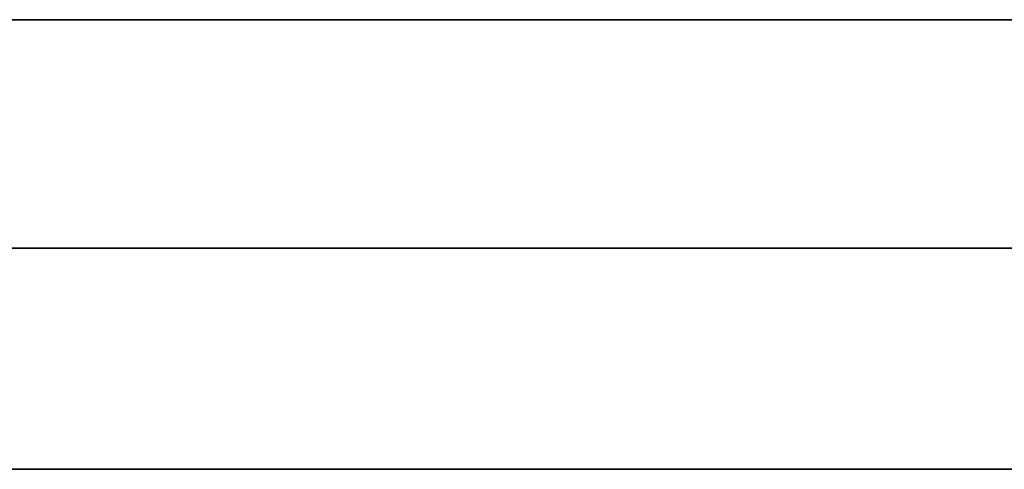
# Model space of a CAD drawing. Extents: x -1299 to -1246.9, y 2743.7 to 2747.9.
# Tile 120 of 256: x -1297.0772 to -1297.0496, y 2746.8303 to 2746.8429. Entities that reach past the tile are written whole.
import ezdxf

# ---------------------------------------------------------------- set-up
doc = ezdxf.new("R2010")
doc.units = 0
doc.header["$LTSCALE"] = 150
doc.header["$MEASUREMENT"] = 0
doc.layers.add('3DFACE_BOLT', color=7, linetype='CONTINUOUS')
doc.layers.add('3DFACE_SHAPE', color=7, linetype='CONTINUOUS')

msp = doc.modelspace()

# ---------------------------------------------------------------- linework, layer by layer
at = {"layer": '3DFACE_BOLT', "color": 1}
for points, invisible_edges in [([(-1297.076694, 2746.852949, 0.138), (-1297.070006, 2746.852949, 0.126417), (-1297.076694, 2746.842949, 0.138)], 14), ([(-1297.076694, 2746.842949, 0.138), (-1297.070006, 2746.852949, 0.126417), (-1297.070006, 2746.842949, 0.126417)], 3), ([(-1297.070006, 2746.852949, 0.149583), (-1297.076694, 2746.852949, 0.138), (-1297.070006, 2746.842949, 0.149583)], 14), ([(-1297.070006, 2746.842949, 0.149583), (-1297.076694, 2746.852949, 0.138), (-1297.076694, 2746.842949, 0.138)], 3), ([(-1297.076694, 2746.852949, 0.068), (-1297.070006, 2746.852949, 0.056417), (-1297.076694, 2746.842949, 0.068)], 14), ([(-1297.076694, 2746.842949, 0.068), (-1297.070006, 2746.852949, 0.056417), (-1297.070006, 2746.842949, 0.056417)], 3), ([(-1297.070006, 2746.852949, 0.079583), (-1297.076694, 2746.852949, 0.068), (-1297.070006, 2746.842949, 0.079583)], 14), ([(-1297.070006, 2746.842949, 0.079583), (-1297.076694, 2746.852949, 0.068), (-1297.076694, 2746.842949, 0.068)], 3), ([(-1297.070006, 2746.852949, 0.126417), (-1297.056631, 2746.852949, 0.126417), (-1297.070006, 2746.842949, 0.126417)], 14), ([(-1297.070006, 2746.842949, 0.126417), (-1297.056631, 2746.852949, 0.126417), (-1297.056631, 2746.842949, 0.126417)], 3), ([(-1297.056631, 2746.852949, 0.149583), (-1297.070006, 2746.852949, 0.149583), (-1297.056631, 2746.842949, 0.149583)], 14), ([(-1297.056631, 2746.842949, 0.149583), (-1297.070006, 2746.852949, 0.149583), (-1297.070006, 2746.842949, 0.149583)], 3), ([(-1297.070006, 2746.852949, 0.056417), (-1297.056631, 2746.852949, 0.056417), (-1297.070006, 2746.842949, 0.056417)], 14), ([(-1297.070006, 2746.842949, 0.056417), (-1297.056631, 2746.852949, 0.056417), (-1297.056631, 2746.842949, 0.056417)], 3), ([(-1297.056631, 2746.852949, 0.079583), (-1297.070006, 2746.852949, 0.079583), (-1297.056631, 2746.842949, 0.079583)], 14), ([(-1297.056631, 2746.842949, 0.079583), (-1297.070006, 2746.852949, 0.079583), (-1297.070006, 2746.842949, 0.079583)], 3), ([(-1297.056631, 2746.852949, 0.126417), (-1297.049944, 2746.852949, 0.138), (-1297.056631, 2746.842949, 0.126417)], 14), ([(-1297.056631, 2746.842949, 0.126417), (-1297.049944, 2746.852949, 0.138), (-1297.049944, 2746.842949, 0.138)], 3), ([(-1297.049944, 2746.842949, 0.138), (-1297.056631, 2746.852949, 0.149583), (-1297.056631, 2746.842949, 0.149583)], 3), ([(-1297.056631, 2746.852949, 0.056417), (-1297.049944, 2746.852949, 0.068), (-1297.056631, 2746.842949, 0.056417)], 14), ([(-1297.056631, 2746.842949, 0.056417), (-1297.049944, 2746.852949, 0.068), (-1297.049944, 2746.842949, 0.068)], 3), ([(-1297.049944, 2746.842949, 0.068), (-1297.056631, 2746.852949, 0.079583), (-1297.056631, 2746.842949, 0.079583)], 3), ([(-1297.076694, 2746.842949, 0.138), (-1297.070006, 2746.842949, 0.126417), (-1297.070006, 2746.842949, 0.149583)], 2), ([(-1297.076694, 2746.842949, 0.068), (-1297.070006, 2746.842949, 0.056417), (-1297.070006, 2746.842949, 0.079583)], 2), ([(-1297.071319, 2746.842949, 0.138), (-1297.070927, 2746.842949, 0.135528), (-1297.071319, 2746.792949, 0.138)], 14), ([(-1297.071319, 2746.792949, 0.138), (-1297.070927, 2746.842949, 0.135528), (-1297.070927, 2746.792949, 0.135528)], 3), ([(-1297.070927, 2746.842949, 0.140472), (-1297.071319, 2746.842949, 0.138), (-1297.070927, 2746.792949, 0.140472)], 14), ([(-1297.070927, 2746.792949, 0.140472), (-1297.071319, 2746.842949, 0.138), (-1297.071319, 2746.792949, 0.138)], 3), ([(-1297.071319, 2746.842949, 0.138), (-1297.070927, 2746.842949, 0.140472), (-1297.070927, 2746.842949, 0.135528)], 2), ([(-1297.071319, 2746.842949, 0.068), (-1297.070927, 2746.842949, 0.065528), (-1297.071319, 2746.792949, 0.068)], 14), ([(-1297.071319, 2746.792949, 0.068), (-1297.070927, 2746.842949, 0.065528), (-1297.070927, 2746.792949, 0.065528)], 3), ([(-1297.070927, 2746.842949, 0.070472), (-1297.071319, 2746.842949, 0.068), (-1297.070927, 2746.792949, 0.070472)], 14), ([(-1297.070927, 2746.792949, 0.070472), (-1297.071319, 2746.842949, 0.068), (-1297.071319, 2746.792949, 0.068)], 3), ([(-1297.071319, 2746.842949, 0.068), (-1297.070927, 2746.842949, 0.070472), (-1297.070927, 2746.842949, 0.065528)], 2), ([(-1297.070927, 2746.842949, 0.135528), (-1297.069791, 2746.842949, 0.133298), (-1297.070927, 2746.792949, 0.135528)], 14), ([(-1297.070927, 2746.792949, 0.135528), (-1297.069791, 2746.842949, 0.133298), (-1297.069791, 2746.792949, 0.133298)], 3), ([(-1297.069791, 2746.842949, 0.142702), (-1297.070927, 2746.842949, 0.140472), (-1297.069791, 2746.792949, 0.142702)], 14), ([(-1297.069791, 2746.792949, 0.142702), (-1297.070927, 2746.842949, 0.140472), (-1297.070927, 2746.792949, 0.140472)], 3), ([(-1297.070927, 2746.842949, 0.140472), (-1297.069791, 2746.842949, 0.142702), (-1297.070927, 2746.842949, 0.135528)], 14), ([(-1297.070927, 2746.842949, 0.135528), (-1297.069791, 2746.842949, 0.142702), (-1297.069791, 2746.842949, 0.133298)], 3), ([(-1297.070927, 2746.842949, 0.065528), (-1297.069791, 2746.842949, 0.063298), (-1297.070927, 2746.792949, 0.065528)], 14), ([(-1297.070927, 2746.792949, 0.065528), (-1297.069791, 2746.842949, 0.063298), (-1297.069791, 2746.792949, 0.063298)], 3), ([(-1297.069791, 2746.842949, 0.072702), (-1297.070927, 2746.842949, 0.070472), (-1297.069791, 2746.792949, 0.072702)], 14), ([(-1297.069791, 2746.792949, 0.072702), (-1297.070927, 2746.842949, 0.070472), (-1297.070927, 2746.792949, 0.070472)], 3), ([(-1297.070927, 2746.842949, 0.070472), (-1297.069791, 2746.842949, 0.072702), (-1297.070927, 2746.842949, 0.065528)], 14), ([(-1297.070927, 2746.842949, 0.065528), (-1297.069791, 2746.842949, 0.072702), (-1297.069791, 2746.842949, 0.063298)], 3), ([(-1297.070006, 2746.842949, 0.126417), (-1297.056631, 2746.842949, 0.126417), (-1297.070006, 2746.842949, 0.149583)], 14), ([(-1297.070006, 2746.842949, 0.149583), (-1297.056631, 2746.842949, 0.126417), (-1297.056631, 2746.842949, 0.149583)], 3), ([(-1297.070006, 2746.842949, 0.056417), (-1297.056631, 2746.842949, 0.056417), (-1297.070006, 2746.842949, 0.079583)], 14), ([(-1297.070006, 2746.842949, 0.079583), (-1297.056631, 2746.842949, 0.056417), (-1297.056631, 2746.842949, 0.079583)], 3), ([(-1297.069791, 2746.842949, 0.133298), (-1297.068021, 2746.842949, 0.131528), (-1297.069791, 2746.792949, 0.133298)], 14), ([(-1297.069791, 2746.792949, 0.133298), (-1297.068021, 2746.842949, 0.131528), (-1297.068021, 2746.792949, 0.131528)], 3), ([(-1297.068021, 2746.842949, 0.144472), (-1297.069791, 2746.842949, 0.142702), (-1297.068021, 2746.792949, 0.144472)], 14), ([(-1297.068021, 2746.792949, 0.144472), (-1297.069791, 2746.842949, 0.142702), (-1297.069791, 2746.792949, 0.142702)], 3), ([(-1297.069791, 2746.842949, 0.142702), (-1297.068021, 2746.842949, 0.144472), (-1297.069791, 2746.842949, 0.133298)], 14), ([(-1297.069791, 2746.842949, 0.133298), (-1297.068021, 2746.842949, 0.144472), (-1297.068021, 2746.842949, 0.131528)], 3), ([(-1297.069791, 2746.842949, 0.063298), (-1297.068021, 2746.842949, 0.061528), (-1297.069791, 2746.792949, 0.063298)], 14), ([(-1297.069791, 2746.792949, 0.063298), (-1297.068021, 2746.842949, 0.061528), (-1297.068021, 2746.792949, 0.061528)], 3), ([(-1297.068021, 2746.842949, 0.074472), (-1297.069791, 2746.842949, 0.072702), (-1297.068021, 2746.792949, 0.074472)], 14), ([(-1297.068021, 2746.792949, 0.074472), (-1297.069791, 2746.842949, 0.072702), (-1297.069791, 2746.792949, 0.072702)], 3), ([(-1297.069791, 2746.842949, 0.072702), (-1297.068021, 2746.842949, 0.074472), (-1297.069791, 2746.842949, 0.063298)], 14), ([(-1297.069791, 2746.842949, 0.063298), (-1297.068021, 2746.842949, 0.074472), (-1297.068021, 2746.842949, 0.061528)], 3), ([(-1297.068021, 2746.842949, 0.131528), (-1297.065791, 2746.842949, 0.130392), (-1297.068021, 2746.792949, 0.131528)], 14), ([(-1297.068021, 2746.792949, 0.131528), (-1297.065791, 2746.842949, 0.130392), (-1297.065791, 2746.792949, 0.130392)], 3), ([(-1297.065791, 2746.842949, 0.145608), (-1297.068021, 2746.842949, 0.144472), (-1297.065791, 2746.792949, 0.145608)], 14), ([(-1297.065791, 2746.792949, 0.145608), (-1297.068021, 2746.842949, 0.144472), (-1297.068021, 2746.792949, 0.144472)], 3), ([(-1297.068021, 2746.842949, 0.144472), (-1297.065791, 2746.842949, 0.145608), (-1297.068021, 2746.842949, 0.131528)], 14), ([(-1297.068021, 2746.842949, 0.131528), (-1297.065791, 2746.842949, 0.145608), (-1297.065791, 2746.842949, 0.130392)], 3), ([(-1297.068021, 2746.842949, 0.061528), (-1297.065791, 2746.842949, 0.060392), (-1297.068021, 2746.792949, 0.061528)], 14), ([(-1297.068021, 2746.792949, 0.061528), (-1297.065791, 2746.842949, 0.060392), (-1297.065791, 2746.792949, 0.060392)], 3), ([(-1297.065791, 2746.842949, 0.075608), (-1297.068021, 2746.842949, 0.074472), (-1297.065791, 2746.792949, 0.075608)], 14), ([(-1297.065791, 2746.792949, 0.075608), (-1297.068021, 2746.842949, 0.074472), (-1297.068021, 2746.792949, 0.074472)], 3), ([(-1297.068021, 2746.842949, 0.074472), (-1297.065791, 2746.842949, 0.075608), (-1297.068021, 2746.842949, 0.061528)], 14), ([(-1297.068021, 2746.842949, 0.061528), (-1297.065791, 2746.842949, 0.075608), (-1297.065791, 2746.842949, 0.060392)], 3), ([(-1297.065791, 2746.842949, 0.130392), (-1297.063319, 2746.842949, 0.13), (-1297.065791, 2746.792949, 0.130392)], 14), ([(-1297.065791, 2746.792949, 0.130392), (-1297.063319, 2746.842949, 0.13), (-1297.063319, 2746.792949, 0.13)], 3), ([(-1297.063319, 2746.842949, 0.146), (-1297.065791, 2746.842949, 0.145608), (-1297.063319, 2746.792949, 0.146)], 14), ([(-1297.063319, 2746.792949, 0.146), (-1297.065791, 2746.842949, 0.145608), (-1297.065791, 2746.792949, 0.145608)], 3), ([(-1297.065791, 2746.842949, 0.145608), (-1297.063319, 2746.842949, 0.146), (-1297.065791, 2746.842949, 0.130392)], 14), ([(-1297.065791, 2746.842949, 0.130392), (-1297.063319, 2746.842949, 0.146), (-1297.063319, 2746.842949, 0.13)], 3), ([(-1297.065791, 2746.842949, 0.060392), (-1297.063319, 2746.842949, 0.06), (-1297.065791, 2746.792949, 0.060392)], 14), ([(-1297.065791, 2746.792949, 0.060392), (-1297.063319, 2746.842949, 0.06), (-1297.063319, 2746.792949, 0.06)], 3), ([(-1297.063319, 2746.842949, 0.076), (-1297.065791, 2746.842949, 0.075608), (-1297.063319, 2746.792949, 0.076)], 14), ([(-1297.063319, 2746.792949, 0.076), (-1297.065791, 2746.842949, 0.075608), (-1297.065791, 2746.792949, 0.075608)], 3), ([(-1297.065791, 2746.842949, 0.075608), (-1297.063319, 2746.842949, 0.076), (-1297.065791, 2746.842949, 0.060392)], 14), ([(-1297.065791, 2746.842949, 0.060392), (-1297.063319, 2746.842949, 0.076), (-1297.063319, 2746.842949, 0.06)], 3), ([(-1297.063319, 2746.842949, 0.13), (-1297.060847, 2746.842949, 0.130392), (-1297.063319, 2746.792949, 0.13)], 14), ([(-1297.063319, 2746.792949, 0.13), (-1297.060847, 2746.842949, 0.130392), (-1297.060847, 2746.792949, 0.130392)], 3), ([(-1297.060847, 2746.842949, 0.145608), (-1297.063319, 2746.842949, 0.146), (-1297.060847, 2746.792949, 0.145608)], 14), ([(-1297.060847, 2746.792949, 0.145608), (-1297.063319, 2746.842949, 0.146), (-1297.063319, 2746.792949, 0.146)], 3), ([(-1297.063319, 2746.842949, 0.146), (-1297.060847, 2746.842949, 0.145608), (-1297.063319, 2746.842949, 0.13)], 14), ([(-1297.063319, 2746.842949, 0.13), (-1297.060847, 2746.842949, 0.145608), (-1297.060847, 2746.842949, 0.130392)], 3), ([(-1297.063319, 2746.842949, 0.06), (-1297.060847, 2746.842949, 0.060392), (-1297.063319, 2746.792949, 0.06)], 14), ([(-1297.063319, 2746.792949, 0.06), (-1297.060847, 2746.842949, 0.060392), (-1297.060847, 2746.792949, 0.060392)], 3), ([(-1297.060847, 2746.842949, 0.075608), (-1297.063319, 2746.842949, 0.076), (-1297.060847, 2746.792949, 0.075608)], 14), ([(-1297.060847, 2746.792949, 0.075608), (-1297.063319, 2746.842949, 0.076), (-1297.063319, 2746.792949, 0.076)], 3), ([(-1297.063319, 2746.842949, 0.076), (-1297.060847, 2746.842949, 0.075608), (-1297.063319, 2746.842949, 0.06)], 14), ([(-1297.063319, 2746.842949, 0.06), (-1297.060847, 2746.842949, 0.075608), (-1297.060847, 2746.842949, 0.060392)], 3), ([(-1297.060847, 2746.842949, 0.130392), (-1297.058616, 2746.842949, 0.131528), (-1297.060847, 2746.792949, 0.130392)], 14), ([(-1297.060847, 2746.792949, 0.130392), (-1297.058616, 2746.842949, 0.131528), (-1297.058616, 2746.792949, 0.131528)], 3), ([(-1297.058616, 2746.842949, 0.144472), (-1297.060847, 2746.842949, 0.145608), (-1297.058616, 2746.792949, 0.144472)], 14), ([(-1297.058616, 2746.792949, 0.144472), (-1297.060847, 2746.842949, 0.145608), (-1297.060847, 2746.792949, 0.145608)], 3), ([(-1297.060847, 2746.842949, 0.145608), (-1297.058616, 2746.842949, 0.144472), (-1297.060847, 2746.842949, 0.130392)], 14), ([(-1297.060847, 2746.842949, 0.130392), (-1297.058616, 2746.842949, 0.144472), (-1297.058616, 2746.842949, 0.131528)], 3), ([(-1297.060847, 2746.842949, 0.060392), (-1297.058616, 2746.842949, 0.061528), (-1297.060847, 2746.792949, 0.060392)], 14), ([(-1297.060847, 2746.792949, 0.060392), (-1297.058616, 2746.842949, 0.061528), (-1297.058616, 2746.792949, 0.061528)], 3), ([(-1297.058616, 2746.842949, 0.074472), (-1297.060847, 2746.842949, 0.075608), (-1297.058616, 2746.792949, 0.074472)], 14), ([(-1297.058616, 2746.792949, 0.074472), (-1297.060847, 2746.842949, 0.075608), (-1297.060847, 2746.792949, 0.075608)], 3), ([(-1297.060847, 2746.842949, 0.075608), (-1297.058616, 2746.842949, 0.074472), (-1297.060847, 2746.842949, 0.060392)], 14), ([(-1297.060847, 2746.842949, 0.060392), (-1297.058616, 2746.842949, 0.074472), (-1297.058616, 2746.842949, 0.061528)], 3), ([(-1297.058616, 2746.842949, 0.131528), (-1297.056847, 2746.842949, 0.133298), (-1297.058616, 2746.792949, 0.131528)], 14), ([(-1297.058616, 2746.792949, 0.131528), (-1297.056847, 2746.842949, 0.133298), (-1297.056847, 2746.792949, 0.133298)], 3), ([(-1297.056847, 2746.842949, 0.142702), (-1297.058616, 2746.842949, 0.144472), (-1297.056847, 2746.792949, 0.142702)], 14), ([(-1297.056847, 2746.792949, 0.142702), (-1297.058616, 2746.842949, 0.144472), (-1297.058616, 2746.792949, 0.144472)], 3), ([(-1297.058616, 2746.842949, 0.144472), (-1297.056847, 2746.842949, 0.142702), (-1297.058616, 2746.842949, 0.131528)], 14), ([(-1297.058616, 2746.842949, 0.131528), (-1297.056847, 2746.842949, 0.142702), (-1297.056847, 2746.842949, 0.133298)], 3), ([(-1297.058616, 2746.842949, 0.061528), (-1297.056847, 2746.842949, 0.063298), (-1297.058616, 2746.792949, 0.061528)], 14), ([(-1297.058616, 2746.792949, 0.061528), (-1297.056847, 2746.842949, 0.063298), (-1297.056847, 2746.792949, 0.063298)], 3), ([(-1297.056847, 2746.842949, 0.072702), (-1297.058616, 2746.842949, 0.074472), (-1297.056847, 2746.792949, 0.072702)], 14), ([(-1297.056847, 2746.792949, 0.072702), (-1297.058616, 2746.842949, 0.074472), (-1297.058616, 2746.792949, 0.074472)], 3), ([(-1297.058616, 2746.842949, 0.074472), (-1297.056847, 2746.842949, 0.072702), (-1297.058616, 2746.842949, 0.061528)], 14), ([(-1297.058616, 2746.842949, 0.061528), (-1297.056847, 2746.842949, 0.072702), (-1297.056847, 2746.842949, 0.063298)], 3), ([(-1297.056847, 2746.842949, 0.133298), (-1297.05571, 2746.842949, 0.135528), (-1297.056847, 2746.792949, 0.133298)], 14), ([(-1297.056847, 2746.792949, 0.133298), (-1297.05571, 2746.842949, 0.135528), (-1297.05571, 2746.792949, 0.135528)], 3), ([(-1297.05571, 2746.842949, 0.140472), (-1297.056847, 2746.842949, 0.142702), (-1297.05571, 2746.792949, 0.140472)], 14), ([(-1297.05571, 2746.792949, 0.140472), (-1297.056847, 2746.842949, 0.142702), (-1297.056847, 2746.792949, 0.142702)], 3), ([(-1297.056847, 2746.842949, 0.142702), (-1297.05571, 2746.842949, 0.140472), (-1297.056847, 2746.842949, 0.133298)], 14), ([(-1297.056847, 2746.842949, 0.133298), (-1297.05571, 2746.842949, 0.140472), (-1297.05571, 2746.842949, 0.135528)], 3), ([(-1297.056847, 2746.842949, 0.063298), (-1297.05571, 2746.842949, 0.065528), (-1297.056847, 2746.792949, 0.063298)], 14), ([(-1297.056847, 2746.792949, 0.063298), (-1297.05571, 2746.842949, 0.065528), (-1297.05571, 2746.792949, 0.065528)], 3), ([(-1297.05571, 2746.842949, 0.070472), (-1297.056847, 2746.842949, 0.072702), (-1297.05571, 2746.792949, 0.070472)], 14), ([(-1297.05571, 2746.792949, 0.070472), (-1297.056847, 2746.842949, 0.072702), (-1297.056847, 2746.792949, 0.072702)], 3), ([(-1297.056847, 2746.842949, 0.072702), (-1297.05571, 2746.842949, 0.070472), (-1297.056847, 2746.842949, 0.063298)], 14), ([(-1297.056847, 2746.842949, 0.063298), (-1297.05571, 2746.842949, 0.070472), (-1297.05571, 2746.842949, 0.065528)], 3), ([(-1297.056631, 2746.842949, 0.126417), (-1297.049944, 2746.842949, 0.138), (-1297.056631, 2746.842949, 0.149583)], 12), ([(-1297.056631, 2746.842949, 0.056417), (-1297.049944, 2746.842949, 0.068), (-1297.056631, 2746.842949, 0.079583)], 12), ([(-1297.05571, 2746.842949, 0.135528), (-1297.055319, 2746.842949, 0.138), (-1297.05571, 2746.792949, 0.135528)], 14), ([(-1297.05571, 2746.792949, 0.135528), (-1297.055319, 2746.842949, 0.138), (-1297.055319, 2746.792949, 0.138)], 3), ([(-1297.055319, 2746.842949, 0.138), (-1297.05571, 2746.842949, 0.140472), (-1297.055319, 2746.792949, 0.138)], 14), ([(-1297.055319, 2746.792949, 0.138), (-1297.05571, 2746.842949, 0.140472), (-1297.05571, 2746.792949, 0.140472)], 3), ([(-1297.05571, 2746.842949, 0.140472), (-1297.055319, 2746.842949, 0.138), (-1297.05571, 2746.842949, 0.135528)], 12), ([(-1297.05571, 2746.842949, 0.065528), (-1297.055319, 2746.842949, 0.068), (-1297.05571, 2746.792949, 0.065528)], 14), ([(-1297.05571, 2746.792949, 0.065528), (-1297.055319, 2746.842949, 0.068), (-1297.055319, 2746.792949, 0.068)], 3), ([(-1297.055319, 2746.842949, 0.068), (-1297.05571, 2746.842949, 0.070472), (-1297.055319, 2746.792949, 0.068)], 14), ([(-1297.055319, 2746.792949, 0.068), (-1297.05571, 2746.842949, 0.070472), (-1297.05571, 2746.792949, 0.070472)], 3), ([(-1297.05571, 2746.842949, 0.070472), (-1297.055319, 2746.842949, 0.068), (-1297.05571, 2746.842949, 0.065528)], 12)]:
    msp.add_3dface(points, dxfattribs=dict(at, invisible_edges=invisible_edges))
at = {"layer": '3DFACE_SHAPE', "color": 13}
for points, invisible_edges in [([(-1297.046219, 2746.782449), (-1299.046219, 2746.782449), (-1297.046219, 2746.884449)], 2), ([(-1299.046219, 2746.782449), (-1299.046219, 2746.884449), (-1297.046219, 2746.884449)], 12), ([(-1297.046219, 2746.884449, 0.008), (-1299.046219, 2746.884449, 0.008), (-1297.046219, 2746.836549, 0.008)], 2), ([(-1299.046219, 2746.884449, 0.008), (-1299.046219, 2746.836549, 0.008), (-1297.046219, 2746.836549, 0.008)], 12), ([(-1297.046219, 2746.884449, 0.206), (-1299.046219, 2746.884449, 0.206), (-1297.046219, 2746.782449, 0.206)], 2), ([(-1299.046219, 2746.884449, 0.206), (-1299.046219, 2746.782449, 0.206), (-1297.046219, 2746.782449, 0.206)], 12), ([(-1297.046219, 2746.884449, 0.198), (-1299.020219, 2746.836549, 0.198), (-1299.046219, 2746.884449, 0.198)], 3), ([(-1297.046219, 2746.884449, 0.198), (-1298.970219, 2746.836549, 0.198), (-1299.020219, 2746.836549, 0.198)], 13), ([(-1297.063319, 2746.836549, 0.198), (-1298.970219, 2746.836549, 0.198), (-1297.046219, 2746.884449, 0.198)], 14), ([(-1297.046219, 2746.836549, 0.198), (-1297.063319, 2746.836549, 0.198), (-1297.046219, 2746.884449, 0.198)], 2), ([(-1297.057308, 2746.842949, 0.14401), (-1297.092319, 2746.842949, 0.173), (-1297.009719, 2746.842949, 0.173)], 13), ([(-1297.057308, 2746.842949, 0.14401), (-1297.063319, 2746.842949, 0.1465), (-1297.092319, 2746.842949, 0.173)], 14), ([(-1297.063319, 2746.842949, 0.1465), (-1297.069329, 2746.842949, 0.14401), (-1297.092319, 2746.842949, 0.173)], 14), ([(-1297.069329, 2746.842949, 0.14401), (-1297.071819, 2746.842949, 0.138), (-1297.092319, 2746.842949, 0.173)], 14), ([(-1297.071819, 2746.842949, 0.068), (-1297.092319, 2746.842949, 0.173), (-1297.071819, 2746.842949, 0.138)], 15), ([(-1297.092319, 2746.842949, 0.173), (-1297.071819, 2746.842949, 0.068), (-1297.092319, 2746.842949, 0.033)], 3), ([(-1297.071819, 2746.842949, 0.068), (-1297.069329, 2746.842949, 0.06199), (-1297.092319, 2746.842949, 0.033)], 14), ([(-1297.092319, 2746.842949, 0.033), (-1297.069329, 2746.842949, 0.06199), (-1297.063319, 2746.842949, 0.033)], 3), ([(-1297.092319, 2746.842949, 0.033), (-1297.063319, 2746.842949, 0.033), (-1297.092319, 2746.836549, 0.033)], 2), ([(-1297.063319, 2746.842949, 0.033), (-1297.009719, 2746.842949, 0.033), (-1297.092319, 2746.836549, 0.033)], 14), ([(-1297.092319, 2746.836549, 0.033), (-1297.009719, 2746.842949, 0.033), (-1297.003319, 2746.836549, 0.033)], 3), ([(-1297.009719, 2746.842949, 0.173), (-1297.092319, 2746.836549, 0.173), (-1297.003319, 2746.836549, 0.173)], 13), ([(-1297.009719, 2746.842949, 0.173), (-1297.092319, 2746.842949, 0.173), (-1297.092319, 2746.836549, 0.173)], 12), ([(-1297.069329, 2746.842949, 0.07401), (-1297.071819, 2746.842949, 0.068), (-1297.069329, 2746.842949, 0.13199)], 14), ([(-1297.069329, 2746.842949, 0.13199), (-1297.071819, 2746.842949, 0.068), (-1297.071819, 2746.842949, 0.138)], 3), ([(-1297.069329, 2746.842949, 0.07401), (-1297.069329, 2746.836549, 0.07401), (-1297.071819, 2746.842949, 0.068)], 3), ([(-1297.069329, 2746.836549, 0.07401), (-1297.071819, 2746.836549, 0.068), (-1297.071819, 2746.842949, 0.068)], 14), ([(-1297.071819, 2746.842949, 0.068), (-1297.071819, 2746.836549, 0.068), (-1297.069329, 2746.842949, 0.06199)], 3), ([(-1297.071819, 2746.836549, 0.068), (-1297.069329, 2746.836549, 0.06199), (-1297.069329, 2746.842949, 0.06199)], 14), ([(-1297.069329, 2746.842949, 0.14401), (-1297.069329, 2746.836549, 0.14401), (-1297.071819, 2746.842949, 0.138)], 3), ([(-1297.069329, 2746.836549, 0.14401), (-1297.071819, 2746.836549, 0.138), (-1297.071819, 2746.842949, 0.138)], 14), ([(-1297.071819, 2746.842949, 0.138), (-1297.071819, 2746.836549, 0.138), (-1297.069329, 2746.842949, 0.13199)], 3), ([(-1297.071819, 2746.836549, 0.138), (-1297.069329, 2746.836549, 0.13199), (-1297.069329, 2746.842949, 0.13199)], 14), ([(-1297.069329, 2746.842949, 0.06199), (-1297.063319, 2746.842949, 0.0595), (-1297.063319, 2746.842949, 0.033)], 14), ([(-1297.069329, 2746.842949, 0.13199), (-1297.063319, 2746.842949, 0.1295), (-1297.069329, 2746.842949, 0.07401)], 14), ([(-1297.063319, 2746.842949, 0.1295), (-1297.063319, 2746.842949, 0.0765), (-1297.069329, 2746.842949, 0.07401)], 13), ([(-1297.063319, 2746.842949, 0.0765), (-1297.063319, 2746.836549, 0.0765), (-1297.069329, 2746.842949, 0.07401)], 3), ([(-1297.063319, 2746.836549, 0.0765), (-1297.069329, 2746.836549, 0.07401), (-1297.069329, 2746.842949, 0.07401)], 14), ([(-1297.069329, 2746.842949, 0.06199), (-1297.069329, 2746.836549, 0.06199), (-1297.063319, 2746.842949, 0.0595)], 3), ([(-1297.069329, 2746.836549, 0.06199), (-1297.063319, 2746.836549, 0.0595), (-1297.063319, 2746.842949, 0.0595)], 14), ([(-1297.063319, 2746.842949, 0.1465), (-1297.063319, 2746.836549, 0.1465), (-1297.069329, 2746.842949, 0.14401)], 3), ([(-1297.063319, 2746.836549, 0.1465), (-1297.069329, 2746.836549, 0.14401), (-1297.069329, 2746.842949, 0.14401)], 14), ([(-1297.069329, 2746.842949, 0.13199), (-1297.069329, 2746.836549, 0.13199), (-1297.063319, 2746.842949, 0.1295)], 3), ([(-1297.069329, 2746.836549, 0.13199), (-1297.063319, 2746.836549, 0.1295), (-1297.063319, 2746.842949, 0.1295)], 14), ([(-1297.063319, 2746.842949, 0.0595), (-1297.057308, 2746.842949, 0.06199), (-1297.063319, 2746.842949, 0.033)], 14), ([(-1297.063319, 2746.842949, 0.033), (-1297.057308, 2746.842949, 0.06199), (-1297.009719, 2746.842949, 0.033)], 15), ([(-1297.057308, 2746.842949, 0.07401), (-1297.063319, 2746.842949, 0.0765), (-1297.057308, 2746.842949, 0.13199)], 14), ([(-1297.063319, 2746.842949, 0.0765), (-1297.063319, 2746.842949, 0.1295), (-1297.057308, 2746.842949, 0.13199)], 13), ([(-1297.057308, 2746.842949, 0.07401), (-1297.057308, 2746.836549, 0.07401), (-1297.063319, 2746.842949, 0.0765)], 3), ([(-1297.057308, 2746.836549, 0.07401), (-1297.063319, 2746.836549, 0.0765), (-1297.063319, 2746.842949, 0.0765)], 14), ([(-1297.063319, 2746.842949, 0.0595), (-1297.063319, 2746.836549, 0.0595), (-1297.057308, 2746.842949, 0.06199)], 3), ([(-1297.063319, 2746.836549, 0.0595), (-1297.057308, 2746.836549, 0.06199), (-1297.057308, 2746.842949, 0.06199)], 14), ([(-1297.057308, 2746.842949, 0.14401), (-1297.057308, 2746.836549, 0.14401), (-1297.063319, 2746.842949, 0.1465)], 3), ([(-1297.057308, 2746.836549, 0.14401), (-1297.063319, 2746.836549, 0.1465), (-1297.063319, 2746.842949, 0.1465)], 14), ([(-1297.063319, 2746.842949, 0.1295), (-1297.063319, 2746.836549, 0.1295), (-1297.057308, 2746.842949, 0.13199)], 3), ([(-1297.063319, 2746.836549, 0.1295), (-1297.057308, 2746.836549, 0.13199), (-1297.057308, 2746.842949, 0.13199)], 14), ([(-1297.057308, 2746.842949, 0.06199), (-1297.054819, 2746.842949, 0.068), (-1297.009719, 2746.842949, 0.033)], 14), ([(-1297.057308, 2746.842949, 0.13199), (-1297.054819, 2746.842949, 0.138), (-1297.057308, 2746.842949, 0.07401)], 14), ([(-1297.057308, 2746.842949, 0.07401), (-1297.054819, 2746.842949, 0.138), (-1297.054819, 2746.842949, 0.068)], 3), ([(-1297.054819, 2746.842949, 0.138), (-1297.057308, 2746.842949, 0.14401), (-1297.009719, 2746.842949, 0.033)], 14), ([(-1297.009719, 2746.842949, 0.033), (-1297.057308, 2746.842949, 0.14401), (-1297.009719, 2746.842949, 0.173)], 3), ([(-1297.057308, 2746.842949, 0.06199), (-1297.057308, 2746.836549, 0.06199), (-1297.054819, 2746.842949, 0.068)], 3), ([(-1297.057308, 2746.836549, 0.06199), (-1297.054819, 2746.836549, 0.068), (-1297.054819, 2746.842949, 0.068)], 14), ([(-1297.054819, 2746.842949, 0.068), (-1297.054819, 2746.836549, 0.068), (-1297.057308, 2746.842949, 0.07401)], 3), ([(-1297.054819, 2746.836549, 0.068), (-1297.057308, 2746.836549, 0.07401), (-1297.057308, 2746.842949, 0.07401)], 14), ([(-1297.057308, 2746.842949, 0.13199), (-1297.057308, 2746.836549, 0.13199), (-1297.054819, 2746.842949, 0.138)], 3), ([(-1297.057308, 2746.836549, 0.13199), (-1297.054819, 2746.836549, 0.138), (-1297.054819, 2746.842949, 0.138)], 14), ([(-1297.054819, 2746.842949, 0.138), (-1297.054819, 2746.836549, 0.138), (-1297.057308, 2746.842949, 0.14401)], 3), ([(-1297.054819, 2746.836549, 0.138), (-1297.057308, 2746.836549, 0.14401), (-1297.057308, 2746.842949, 0.14401)], 14), ([(-1297.054819, 2746.842949, 0.138), (-1297.009719, 2746.842949, 0.033), (-1297.054819, 2746.842949, 0.068)], 15), ([(-1298.970219, 2746.836549, 0.0595), (-1297.063319, 2746.836549, 0.0595), (-1299.046219, 2746.836549, 0.008)], 15), ([(-1297.063319, 2746.836549, 0.0595), (-1297.046219, 2746.836549, 0.008), (-1299.046219, 2746.836549, 0.008)], 13), ([(-1298.964208, 2746.836549, 0.06199), (-1297.069329, 2746.836549, 0.06199), (-1298.970219, 2746.836549, 0.0595)], 3), ([(-1297.069329, 2746.836549, 0.06199), (-1297.063319, 2746.836549, 0.0595), (-1298.970219, 2746.836549, 0.0595)], 14), ([(-1298.964208, 2746.836549, 0.13199), (-1297.063319, 2746.836549, 0.0765), (-1298.970219, 2746.836549, 0.1295)], 3), ([(-1297.063319, 2746.836549, 0.0765), (-1297.069329, 2746.836549, 0.07401), (-1298.970219, 2746.836549, 0.1295)], 14), ([(-1298.970219, 2746.836549, 0.1295), (-1297.069329, 2746.836549, 0.07401), (-1298.970219, 2746.836549, 0.0765)], 15), ([(-1297.069329, 2746.836549, 0.07401), (-1298.964208, 2746.836549, 0.07401), (-1298.970219, 2746.836549, 0.0765)], 15), ([(-1298.964208, 2746.836549, 0.14401), (-1298.970219, 2746.836549, 0.1465), (-1297.069329, 2746.836549, 0.14401)], 14), ([(-1298.970219, 2746.836549, 0.1465), (-1298.970219, 2746.836549, 0.198), (-1297.069329, 2746.836549, 0.14401)], 15), ([(-1297.069329, 2746.836549, 0.14401), (-1298.970219, 2746.836549, 0.198), (-1297.063319, 2746.836549, 0.1465)], 3), ([(-1298.970219, 2746.836549, 0.198), (-1297.063319, 2746.836549, 0.198), (-1297.063319, 2746.836549, 0.1465)], 14), ([(-1297.069329, 2746.836549, 0.07401), (-1297.071819, 2746.836549, 0.068), (-1298.964208, 2746.836549, 0.07401)], 14), ([(-1298.964208, 2746.836549, 0.07401), (-1297.071819, 2746.836549, 0.068), (-1298.961719, 2746.836549, 0.068)], 3), ([(-1298.961719, 2746.836549, 0.068), (-1297.069329, 2746.836549, 0.06199), (-1298.964208, 2746.836549, 0.06199)], 3), ([(-1297.069329, 2746.836549, 0.13199), (-1297.063319, 2746.836549, 0.1295), (-1298.964208, 2746.836549, 0.13199)], 14), ([(-1297.063319, 2746.836549, 0.1295), (-1297.063319, 2746.836549, 0.0765), (-1298.964208, 2746.836549, 0.13199)], 15), ([(-1298.964208, 2746.836549, 0.13199), (-1298.961719, 2746.836549, 0.138), (-1297.069329, 2746.836549, 0.13199)], 14), ([(-1297.069329, 2746.836549, 0.14401), (-1297.071819, 2746.836549, 0.138), (-1298.964208, 2746.836549, 0.14401)], 14), ([(-1297.071819, 2746.836549, 0.138), (-1298.961719, 2746.836549, 0.138), (-1298.964208, 2746.836549, 0.14401)], 13), ([(-1297.071819, 2746.836549, 0.068), (-1297.069329, 2746.836549, 0.06199), (-1298.961719, 2746.836549, 0.068)], 14), ([(-1298.961719, 2746.836549, 0.138), (-1297.071819, 2746.836549, 0.138), (-1297.069329, 2746.836549, 0.13199)], 13), ([(-1297.003319, 2746.836549, 0.033), (-1297.069329, 2746.836549, 0.06199), (-1297.092319, 2746.836549, 0.033)], 3), ([(-1297.069329, 2746.836549, 0.06199), (-1297.071819, 2746.836549, 0.068), (-1297.092319, 2746.836549, 0.033)], 14), ([(-1297.071819, 2746.836549, 0.138), (-1297.092319, 2746.836549, 0.173), (-1297.069329, 2746.836549, 0.07401)], 15), ([(-1297.069329, 2746.836549, 0.07401), (-1297.092319, 2746.836549, 0.173), (-1297.071819, 2746.836549, 0.068)], 3), ([(-1297.092319, 2746.836549, 0.173), (-1297.092319, 2746.836549, 0.033), (-1297.071819, 2746.836549, 0.068)], 14), ([(-1297.071819, 2746.836549, 0.138), (-1297.069329, 2746.836549, 0.14401), (-1297.092319, 2746.836549, 0.173)], 14), ([(-1297.069329, 2746.836549, 0.14401), (-1297.063319, 2746.836549, 0.1465), (-1297.092319, 2746.836549, 0.173)], 14), ([(-1297.092319, 2746.836549, 0.173), (-1297.063319, 2746.836549, 0.1465), (-1297.057308, 2746.836549, 0.14401)], 13), ([(-1297.092319, 2746.836549, 0.173), (-1297.057308, 2746.836549, 0.14401), (-1297.003319, 2746.836549, 0.173)], 3), ([(-1297.069329, 2746.836549, 0.13199), (-1297.071819, 2746.836549, 0.138), (-1297.069329, 2746.836549, 0.07401)], 14), ([(-1297.069329, 2746.830349, 0.13199), (-1297.069329, 2746.836549, 0.13199), (-1297.071819, 2746.830349, 0.138)], 3), ([(-1297.069329, 2746.836549, 0.13199), (-1297.071819, 2746.836549, 0.138), (-1297.071819, 2746.830349, 0.138)], 14), ([(-1297.071819, 2746.830349, 0.138), (-1297.071819, 2746.836549, 0.138), (-1297.069329, 2746.830349, 0.14401)], 3), ([(-1297.071819, 2746.836549, 0.138), (-1297.069329, 2746.836549, 0.14401), (-1297.069329, 2746.830349, 0.14401)], 14), ([(-1297.069329, 2746.830349, 0.06199), (-1297.069329, 2746.836549, 0.06199), (-1297.071819, 2746.830349, 0.068)], 3), ([(-1297.069329, 2746.836549, 0.06199), (-1297.071819, 2746.836549, 0.068), (-1297.071819, 2746.830349, 0.068)], 14), ([(-1297.071819, 2746.830349, 0.068), (-1297.071819, 2746.836549, 0.068), (-1297.069329, 2746.830349, 0.07401)], 3), ([(-1297.071819, 2746.836549, 0.068), (-1297.069329, 2746.836549, 0.07401), (-1297.069329, 2746.830349, 0.07401)], 14), ([(-1297.063319, 2746.836549, 0.0595), (-1297.069329, 2746.836549, 0.06199), (-1297.003319, 2746.836549, 0.033)], 14), ([(-1297.069329, 2746.836549, 0.07401), (-1297.063319, 2746.836549, 0.0765), (-1297.069329, 2746.836549, 0.13199)], 14), ([(-1297.063319, 2746.836549, 0.0765), (-1297.063319, 2746.836549, 0.1295), (-1297.069329, 2746.836549, 0.13199)], 13), ([(-1297.069329, 2746.830349, 0.14401), (-1297.069329, 2746.836549, 0.14401), (-1297.063319, 2746.830349, 0.1465)], 3), ([(-1297.069329, 2746.836549, 0.14401), (-1297.063319, 2746.836549, 0.1465), (-1297.063319, 2746.830349, 0.1465)], 14), ([(-1297.063319, 2746.830349, 0.1295), (-1297.063319, 2746.836549, 0.1295), (-1297.069329, 2746.830349, 0.13199)], 3), ([(-1297.063319, 2746.836549, 0.1295), (-1297.069329, 2746.836549, 0.13199), (-1297.069329, 2746.830349, 0.13199)], 14), ([(-1297.063319, 2746.830349, 0.0595), (-1297.063319, 2746.836549, 0.0595), (-1297.069329, 2746.830349, 0.06199)], 3), ([(-1297.063319, 2746.836549, 0.0595), (-1297.069329, 2746.836549, 0.06199), (-1297.069329, 2746.830349, 0.06199)], 14), ([(-1297.069329, 2746.830349, 0.07401), (-1297.069329, 2746.836549, 0.07401), (-1297.063319, 2746.830349, 0.0765)], 3), ([(-1297.069329, 2746.836549, 0.07401), (-1297.063319, 2746.836549, 0.0765), (-1297.063319, 2746.830349, 0.0765)], 14), ([(-1297.057308, 2746.836549, 0.06199), (-1297.063319, 2746.836549, 0.0595), (-1297.003319, 2746.836549, 0.068)], 14), ([(-1297.003319, 2746.836549, 0.068), (-1297.063319, 2746.836549, 0.0595), (-1297.003319, 2746.836549, 0.033)], 15), ([(-1297.057308, 2746.836549, 0.13199), (-1297.063319, 2746.836549, 0.1295), (-1297.057308, 2746.836549, 0.07401)], 14), ([(-1297.063319, 2746.836549, 0.1295), (-1297.063319, 2746.836549, 0.0765), (-1297.057308, 2746.836549, 0.07401)], 13), ([(-1297.063319, 2746.830349, 0.1465), (-1297.063319, 2746.836549, 0.1465), (-1297.057308, 2746.830349, 0.14401)], 3), ([(-1297.063319, 2746.836549, 0.1465), (-1297.057308, 2746.836549, 0.14401), (-1297.057308, 2746.830349, 0.14401)], 14), ([(-1297.057308, 2746.830349, 0.13199), (-1297.057308, 2746.836549, 0.13199), (-1297.063319, 2746.830349, 0.1295)], 3), ([(-1297.057308, 2746.836549, 0.13199), (-1297.063319, 2746.836549, 0.1295), (-1297.063319, 2746.830349, 0.1295)], 14), ([(-1297.063319, 2746.830349, 0.0765), (-1297.063319, 2746.836549, 0.0765), (-1297.057308, 2746.830349, 0.07401)], 3), ([(-1297.063319, 2746.836549, 0.0765), (-1297.057308, 2746.836549, 0.07401), (-1297.057308, 2746.830349, 0.07401)], 14), ([(-1297.057308, 2746.830349, 0.06199), (-1297.057308, 2746.836549, 0.06199), (-1297.063319, 2746.830349, 0.0595)], 3), ([(-1297.057308, 2746.836549, 0.06199), (-1297.063319, 2746.836549, 0.0595), (-1297.063319, 2746.830349, 0.0595)], 14), ([(-1297.063319, 2746.836549, 0.0595), (-1297.057308, 2746.836549, 0.06199), (-1297.046219, 2746.836549, 0.008)], 14), ([(-1297.046219, 2746.836549, 0.198), (-1297.057308, 2746.836549, 0.14401), (-1297.063319, 2746.836549, 0.198)], 3), ([(-1297.057308, 2746.836549, 0.14401), (-1297.063319, 2746.836549, 0.1465), (-1297.063319, 2746.836549, 0.198)], 14), ([(-1297.057308, 2746.836549, 0.07401), (-1297.063319, 2746.836549, 0.0765), (-1297.057308, 2746.836549, 0.13199)], 14), ([(-1297.063319, 2746.836549, 0.0765), (-1297.063319, 2746.836549, 0.1295), (-1297.057308, 2746.836549, 0.13199)], 13), ([(-1297.054819, 2746.836549, 0.068), (-1297.057308, 2746.836549, 0.06199), (-1297.003319, 2746.836549, 0.068)], 14), ([(-1297.057308, 2746.836549, 0.07401), (-1297.054819, 2746.836549, 0.068), (-1297.057308, 2746.836549, 0.13199)], 14), ([(-1297.054819, 2746.836549, 0.068), (-1297.003319, 2746.836549, 0.068), (-1297.057308, 2746.836549, 0.13199)], 15), ([(-1297.057308, 2746.836549, 0.13199), (-1297.003319, 2746.836549, 0.068), (-1297.054819, 2746.836549, 0.138)], 3), ([(-1297.003319, 2746.836549, 0.173), (-1297.057308, 2746.836549, 0.14401), (-1297.003319, 2746.836549, 0.138)], 3), ([(-1297.057308, 2746.836549, 0.14401), (-1297.054819, 2746.836549, 0.138), (-1297.003319, 2746.836549, 0.138)], 14), ([(-1297.057308, 2746.830349, 0.14401), (-1297.057308, 2746.836549, 0.14401), (-1297.054819, 2746.830349, 0.138)], 3), ([(-1297.057308, 2746.836549, 0.14401), (-1297.054819, 2746.836549, 0.138), (-1297.054819, 2746.830349, 0.138)], 14), ([(-1297.054819, 2746.830349, 0.138), (-1297.054819, 2746.836549, 0.138), (-1297.057308, 2746.830349, 0.13199)], 3), ([(-1297.054819, 2746.836549, 0.138), (-1297.057308, 2746.836549, 0.13199), (-1297.057308, 2746.830349, 0.13199)], 14), ([(-1297.057308, 2746.830349, 0.07401), (-1297.057308, 2746.836549, 0.07401), (-1297.054819, 2746.830349, 0.068)], 3), ([(-1297.057308, 2746.836549, 0.07401), (-1297.054819, 2746.836549, 0.068), (-1297.054819, 2746.830349, 0.068)], 14), ([(-1297.054819, 2746.830349, 0.068), (-1297.054819, 2746.836549, 0.068), (-1297.057308, 2746.830349, 0.06199)], 3), ([(-1297.054819, 2746.836549, 0.068), (-1297.057308, 2746.836549, 0.06199), (-1297.057308, 2746.830349, 0.06199)], 14), ([(-1297.057308, 2746.836549, 0.06199), (-1297.054819, 2746.836549, 0.068), (-1297.046219, 2746.836549, 0.008)], 14), ([(-1297.057308, 2746.836549, 0.13199), (-1297.054819, 2746.836549, 0.138), (-1297.057308, 2746.836549, 0.07401)], 14), ([(-1297.057308, 2746.836549, 0.07401), (-1297.054819, 2746.836549, 0.138), (-1297.054819, 2746.836549, 0.068)], 3), ([(-1297.054819, 2746.836549, 0.138), (-1297.057308, 2746.836549, 0.14401), (-1297.046219, 2746.836549, 0.198)], 14), ([(-1297.003319, 2746.836549, 0.068), (-1297.003319, 2746.836549, 0.138), (-1297.054819, 2746.836549, 0.138)], 14), ([(-1297.046219, 2746.836549, 0.008), (-1297.054819, 2746.836549, 0.068), (-1297.046219, 2746.836549, 0.198)], 3), ([(-1297.054819, 2746.836549, 0.138), (-1297.046219, 2746.836549, 0.198), (-1297.054819, 2746.836549, 0.068)], 15), ([(-1297.063319, 2746.830349, 0.1465), (-1299.046219, 2746.830349, 0.198), (-1298.970219, 2746.830349, 0.1465)], 15), ([(-1299.046219, 2746.830349, 0.198), (-1297.063319, 2746.830349, 0.1465), (-1297.046219, 2746.830349, 0.198)], 3), ([(-1299.046219, 2746.830349, 0.008), (-1297.046219, 2746.830349, 0.008), (-1298.970219, 2746.830349, 0.0595)], 14), ([(-1297.046219, 2746.830349, 0.008), (-1299.046219, 2746.830349, 0.008), (-1297.046219, 2746.782449, 0.008)], 2), ([(-1299.046219, 2746.830349, 0.008), (-1299.046219, 2746.782449, 0.008), (-1297.046219, 2746.782449, 0.008)], 12), ([(-1297.046219, 2746.782449, 0.198), (-1299.046219, 2746.782449, 0.198), (-1297.046219, 2746.830349, 0.198)], 2), ([(-1299.046219, 2746.782449, 0.198), (-1299.046219, 2746.830349, 0.198), (-1297.046219, 2746.830349, 0.198)], 12), ([(-1298.964208, 2746.830349, 0.14401), (-1297.063319, 2746.830349, 0.1465), (-1298.970219, 2746.830349, 0.1465)], 3), ([(-1298.964208, 2746.830349, 0.07401), (-1297.063319, 2746.830349, 0.1295), (-1298.970219, 2746.830349, 0.0765)], 3), ([(-1297.063319, 2746.830349, 0.1295), (-1297.069329, 2746.830349, 0.13199), (-1298.970219, 2746.830349, 0.0765)], 14), ([(-1298.970219, 2746.830349, 0.0765), (-1297.069329, 2746.830349, 0.13199), (-1298.970219, 2746.830349, 0.1295)], 15), ([(-1297.069329, 2746.830349, 0.13199), (-1298.964208, 2746.830349, 0.13199), (-1298.970219, 2746.830349, 0.1295)], 13), ([(-1297.046219, 2746.830349, 0.008), (-1297.069329, 2746.830349, 0.06199), (-1298.970219, 2746.830349, 0.0595)], 15), ([(-1298.970219, 2746.830349, 0.0595), (-1297.069329, 2746.830349, 0.06199), (-1298.964208, 2746.830349, 0.06199)], 3), ([(-1297.069329, 2746.830349, 0.14401), (-1297.063319, 2746.830349, 0.1465), (-1298.964208, 2746.830349, 0.14401)], 14), ([(-1297.063319, 2746.830349, 0.1295), (-1298.964208, 2746.830349, 0.07401), (-1297.063319, 2746.830349, 0.0765)], 15), ([(-1297.063319, 2746.830349, 0.0765), (-1298.964208, 2746.830349, 0.07401), (-1297.069329, 2746.830349, 0.07401)], 3), ([(-1298.964208, 2746.830349, 0.07401), (-1298.961719, 2746.830349, 0.068), (-1297.069329, 2746.830349, 0.07401)], 14), ([(-1297.069329, 2746.830349, 0.13199), (-1297.071819, 2746.830349, 0.138), (-1298.964208, 2746.830349, 0.13199)], 14), ([(-1298.964208, 2746.830349, 0.13199), (-1297.071819, 2746.830349, 0.138), (-1298.961719, 2746.830349, 0.138)], 3), ([(-1298.961719, 2746.830349, 0.138), (-1297.069329, 2746.830349, 0.14401), (-1298.964208, 2746.830349, 0.14401)], 3), ([(-1297.069329, 2746.830349, 0.06199), (-1297.071819, 2746.830349, 0.068), (-1298.964208, 2746.830349, 0.06199)], 14), ([(-1297.071819, 2746.830349, 0.068), (-1298.961719, 2746.830349, 0.068), (-1298.964208, 2746.830349, 0.06199)], 13), ([(-1297.069329, 2746.830349, 0.07401), (-1298.961719, 2746.830349, 0.068), (-1297.071819, 2746.830349, 0.068)], 3), ([(-1297.071819, 2746.830349, 0.138), (-1297.069329, 2746.830349, 0.14401), (-1298.961719, 2746.830349, 0.138)], 14), ([(-1297.046219, 2746.830349, 0.008), (-1297.063319, 2746.830349, 0.0595), (-1297.069329, 2746.830349, 0.06199)], 13), ([(-1297.063319, 2746.830349, 0.1465), (-1297.057308, 2746.830349, 0.14401), (-1297.046219, 2746.830349, 0.198)], 14), ([(-1297.063319, 2746.830349, 0.0765), (-1297.057308, 2746.830349, 0.07401), (-1297.063319, 2746.830349, 0.1295)], 14), ([(-1297.057308, 2746.830349, 0.07401), (-1297.054819, 2746.830349, 0.068), (-1297.063319, 2746.830349, 0.1295)], 14), ([(-1297.063319, 2746.830349, 0.1295), (-1297.054819, 2746.830349, 0.068), (-1297.057308, 2746.830349, 0.13199)], 3), ([(-1297.057308, 2746.830349, 0.06199), (-1297.063319, 2746.830349, 0.0595), (-1297.046219, 2746.830349, 0.008)], 14), ([(-1297.046219, 2746.830349, 0.198), (-1297.057308, 2746.830349, 0.14401), (-1297.054819, 2746.830349, 0.138)], 13), ([(-1297.054819, 2746.830349, 0.138), (-1297.057308, 2746.830349, 0.13199), (-1297.046219, 2746.830349, 0.008)], 14), ([(-1297.054819, 2746.830349, 0.068), (-1297.046219, 2746.830349, 0.008), (-1297.057308, 2746.830349, 0.13199)], 15), ([(-1297.054819, 2746.830349, 0.068), (-1297.057308, 2746.830349, 0.06199), (-1297.046219, 2746.830349, 0.008)], 14), ([(-1297.046219, 2746.830349, 0.198), (-1297.054819, 2746.830349, 0.138), (-1297.046219, 2746.830349, 0.008)], 3)]:
    msp.add_3dface(points, dxfattribs=dict(at, invisible_edges=invisible_edges))

doc.saveas('drawing.dxf')
